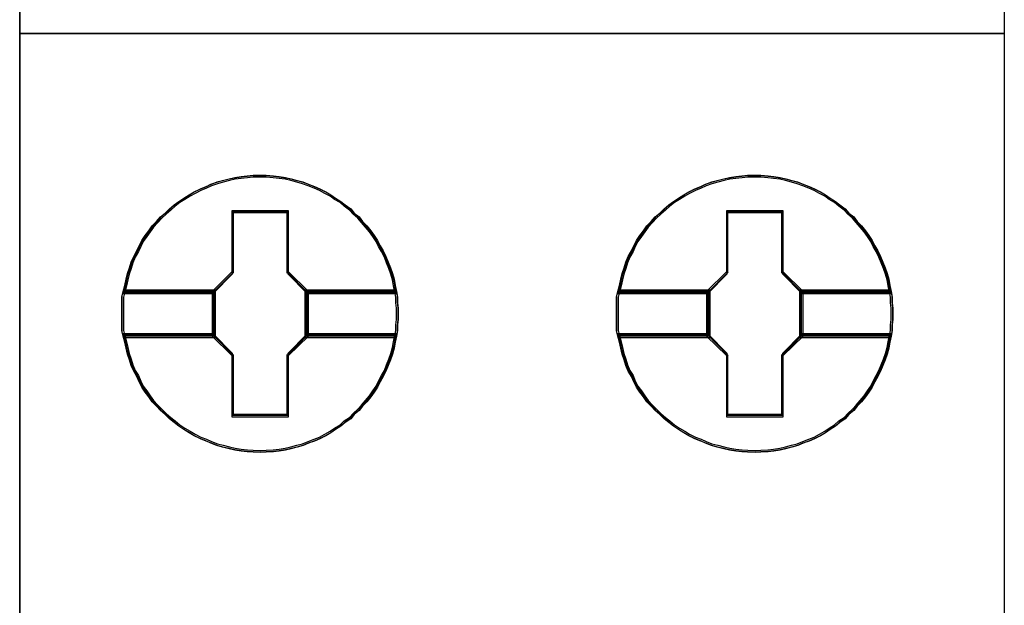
# Model space of a CAD drawing. Header units: millimetres. Extents: x 18084 to 52399, y 38174 to 56392.
# Tile 13 of 250: x 22739 to 22757, y 43741 to 43751. Entities that reach past the tile are written whole.
import ezdxf

# ---------------------------------------------------------------- set-up
doc = ezdxf.new("R2010")
doc.units = ezdxf.units.MM
doc.header["$LTSCALE"] = 100
doc.layers.add('45', color=7, linetype='Continuous')

# ---------------------------------------------------------------- blocks, each defined once
blk = doc.blocks.new('zw$B6D6')
at = {"layer": '45', "color": 7}
for points in [[(0, 8.8013), (1.8014, 8.8013), (1.8014, 8.8013), (1.8014, 0.5007), (1.8014, 0.5007), (0, 0.5007), (0, 0.5007), (0, 8.8013), (0, 8.8013)], [(0.0008, 8.8008), (1.8009, 8.8008), (1.8009, 0.5013), (0.0008, 0.5013), (0.0008, 8.8008)], [(0, 2.402), (1.8014, 2.402), (0, 2.402)], [(0.6925, 1.8899), (0.6925, 1.8792), (0.6913, 1.8692), (0.6913, 1.8591), (0.6896, 1.849), (0.6872, 1.8378), (0.6848, 1.8271), (0.6819, 1.8159), (0.6783, 1.8052), (0.6742, 1.7952), (0.67, 1.7845), (0.6647, 1.775), (0.6594, 1.765), (0.6546, 1.7555), (0.6487, 1.7466), (0.6422, 1.7377), (0.6351, 1.7289), (0.6274, 1.7206), (0.6209, 1.7129), (0.612, 1.7052), (0.6055, 1.6975), (0.5955, 1.691), (0.5878, 1.6839), (0.5777, 1.6779), (0.5694, 1.672), (0.56, 1.6667), (0.5499, 1.6614), (0.5399, 1.6572), (0.5286, 1.6531), (0.5186, 1.6489), (0.5079, 1.646), (0.4967, 1.643), (0.486, 1.6406), (0.4748, 1.6389), (0.4641, 1.6377), (0.4511, 1.6371), (0.4405, 1.6365), (0.4269, 1.6371), (0.4162, 1.6377), (0.405, 1.6389), (0.3937, 1.6406), (0.3831, 1.643), (0.3712, 1.646), (0.3606, 1.6489), (0.3499, 1.6531), (0.3405, 1.6572), (0.3298, 1.6614), (0.3192, 1.6667), (0.3103, 1.672), (0.3002, 1.6779), (0.2914, 1.6839), (0.2825, 1.691), (0.2742, 1.6975), (0.2659, 1.7052), (0.2576, 1.7129), (0.2505, 1.7206), (0.2423, 1.7289), (0.2363, 1.7377), (0.2298, 1.7466), (0.2233, 1.7555), (0.2186, 1.765), (0.2145, 1.775), (0.2085, 1.7845), (0.2038, 1.7952), (0.2008, 1.8052), (0.1973, 1.8159), (0.1949, 1.8271), (0.1926, 1.8378), (0.189, 1.849), (0.1866, 1.8591), (0.1866, 1.8692), (0.1866, 1.8792), (0.1866, 1.8899), (0.1866, 1.9), (0.1866, 1.91), (0.1866, 1.9201), (0.189, 1.9302), (0.1926, 1.9414), (0.1949, 1.9527), (0.1973, 1.9633), (0.2008, 1.974), (0.2038, 1.984), (0.2085, 1.9947), (0.2145, 2.0048), (0.2186, 2.0142), (0.2233, 2.0237), (0.2298, 2.0326), (0.2363, 2.0415), (0.2423, 2.0503), (0.2505, 2.0586), (0.2576, 2.0669), (0.2659, 2.074), (0.2742, 2.0817), (0.2825, 2.0888), (0.2914, 2.0953), (0.3002, 2.1013), (0.3103, 2.1072), (0.3192, 2.1125), (0.3298, 2.1178), (0.3405, 2.122), (0.3499, 2.1267), (0.3606, 2.1303), (0.3712, 2.1332), (0.3831, 2.1362), (0.3937, 2.1386), (0.405, 2.1403), (0.4162, 2.1415), (0.4269, 2.1427), (0.4405, 2.1427), (0.4511, 2.1427), (0.4641, 2.1415), (0.4748, 2.1403), (0.486, 2.1386), (0.4967, 2.1362), (0.5079, 2.1332), (0.5186, 2.1303), (0.5286, 2.1267), (0.5399, 2.122), (0.5499, 2.1178), (0.56, 2.1125), (0.5694, 2.1072), (0.5777, 2.1013), (0.5878, 2.0953), (0.5955, 2.0888), (0.6055, 2.0817), (0.612, 2.074), (0.6209, 2.0669), (0.6274, 2.0586), (0.6351, 2.0503), (0.6422, 2.0415), (0.6487, 2.0326), (0.6546, 2.0237), (0.6594, 2.0142), (0.6647, 2.0048), (0.67, 1.9947), (0.6742, 1.984), (0.6783, 1.974), (0.6819, 1.9633), (0.6848, 1.9527), (0.6872, 1.9414), (0.6896, 1.9302), (0.6913, 1.9201), (0.6913, 1.91), (0.6925, 1.9), (0.6925, 1.8899)], [(0.4405, 2.1427), (0.4269, 2.1427), (0.4162, 2.1415), (0.405, 2.1403), (0.3938, 2.1385), (0.3831, 2.1361), (0.3713, 2.1331), (0.3606, 2.1301), (0.35, 2.1264), (0.3405, 2.1216), (0.3299, 2.1174), (0.3192, 2.112), (0.3104, 2.1066), (0.3003, 2.1005), (0.2914, 2.0945), (0.2826, 2.0879), (0.2743, 2.0807), (0.266, 2.0728), (0.2577, 2.0656), (0.2506, 2.0572), (0.2423, 2.0487), (0.2364, 2.0397), (0.2299, 2.0307), (0.2234, 2.0216), (0.2187, 2.012), (0.2145, 2.0024), (0.2086, 1.9921), (0.2039, 1.9813), (0.2009, 1.971), (0.1974, 1.9602), (0.195, 1.9494), (0.1927, 1.9379), (0.1891, 1.9265), (0.3541, 1.9265), (0.3896, 1.9626), (0.3896, 2.0758), (0.4908, 2.0758), (0.4908, 1.9626), (0.5262, 1.9265), (0.6895, 1.9265), (0.6871, 1.9379), (0.6848, 1.9494), (0.6818, 1.9602), (0.6783, 1.971), (0.6741, 1.9813), (0.67, 1.9921), (0.6646, 2.0024), (0.6593, 2.012), (0.6546, 2.0216), (0.6487, 2.0307), (0.6422, 2.0397), (0.6351, 2.0487), (0.6274, 2.0572), (0.6209, 2.0656), (0.612, 2.0728), (0.6055, 2.0807), (0.5954, 2.0879), (0.5878, 2.0945), (0.5777, 2.1005), (0.5694, 2.1066), (0.56, 2.112), (0.5499, 2.1174), (0.5399, 2.1216), (0.5286, 2.1264), (0.5186, 2.1301), (0.5079, 2.1331), (0.4967, 2.1361), (0.486, 2.1385), (0.4748, 2.1403), (0.4641, 2.1415), (0.4511, 2.1427), (0.4405, 2.1427)], [(0.1891, 1.9265), (0.3541, 1.9265), (0.3896, 1.9626), (0.3896, 2.0758), (0.4908, 2.0758), (0.4908, 1.9626), (0.5262, 1.9265), (0.6895, 1.9265), (0.6871, 1.9379), (0.6848, 1.9494), (0.6818, 1.9602), (0.6783, 1.971), (0.6741, 1.9813), (0.67, 1.9921), (0.6646, 2.0024), (0.6593, 2.012), (0.6546, 2.0216), (0.6487, 2.0307), (0.6422, 2.0397), (0.6351, 2.0487), (0.6274, 2.0572), (0.6209, 2.0656), (0.612, 2.0728), (0.6055, 2.0807), (0.5954, 2.0879), (0.5878, 2.0945), (0.5777, 2.1005), (0.5694, 2.1066), (0.56, 2.112), (0.5499, 2.1174), (0.5399, 2.1216), (0.5286, 2.1264), (0.5186, 2.1301), (0.5079, 2.1331), (0.4967, 2.1361), (0.486, 2.1385), (0.4748, 2.1403), (0.4641, 2.1415), (0.4511, 2.1427), (0.4405, 2.1427), (0.4269, 2.1427), (0.4162, 2.1415), (0.405, 2.1403), (0.3938, 2.1385), (0.3831, 2.1361), (0.3713, 2.1331), (0.3606, 2.1301), (0.35, 2.1264), (0.3405, 2.1216), (0.3299, 2.1174), (0.3192, 2.112), (0.3104, 2.1066), (0.3003, 2.1005), (0.2914, 2.0945), (0.2826, 2.0879), (0.2743, 2.0807), (0.266, 2.0728), (0.2577, 2.0656), (0.2506, 2.0572), (0.2423, 2.0487), (0.2364, 2.0397), (0.2299, 2.0307), (0.2234, 2.0216), (0.2187, 2.012), (0.2145, 2.0024), (0.2086, 1.9921), (0.2039, 1.9813), (0.2009, 1.971), (0.1974, 1.9602), (0.195, 1.9494), (0.1927, 1.9379), (0.1891, 1.9265)], [(0.4405, 2.1397), (0.427, 2.1397), (0.4165, 2.1385), (0.4054, 2.1374), (0.3943, 2.1356), (0.3838, 2.1333), (0.3721, 2.1303), (0.3616, 2.1274), (0.3511, 2.1239), (0.3417, 2.1192), (0.3312, 2.1151), (0.3207, 2.1098), (0.3119, 2.1046), (0.302, 2.0987), (0.2932, 2.0929), (0.2845, 2.0864), (0.2763, 2.0794), (0.2681, 2.0718), (0.2599, 2.0647), (0.2529, 2.0565), (0.2447, 2.0483), (0.2389, 2.0396), (0.2325, 2.0308), (0.226, 2.022), (0.2214, 2.0126), (0.2173, 2.0033), (0.2114, 1.9933), (0.2067, 1.9828), (0.2038, 1.9728), (0.2003, 1.9623), (0.198, 1.9517), (0.1956, 1.9406), (0.1921, 1.9295), (0.3552, 1.9295), (0.3902, 1.9646), (0.3902, 2.0747), (0.4901, 2.0747), (0.4901, 1.9646), (0.5252, 1.9295), (0.6865, 1.9295), (0.6841, 1.9406), (0.6818, 1.9517), (0.6789, 1.9623), (0.6754, 1.9728), (0.6713, 1.9828), (0.6672, 1.9933), (0.6619, 2.0033), (0.6567, 2.0126), (0.652, 2.022), (0.6462, 2.0308), (0.6397, 2.0396), (0.6327, 2.0483), (0.6251, 2.0565), (0.6187, 2.0647), (0.6099, 2.0718), (0.6035, 2.0794), (0.5936, 2.0864), (0.586, 2.0929), (0.576, 2.0987), (0.5679, 2.1046), (0.5585, 2.1098), (0.5486, 2.1151), (0.5386, 2.1192), (0.5275, 2.1239), (0.5176, 2.1274), (0.5071, 2.1303), (0.496, 2.1333), (0.4855, 2.1356), (0.4744, 2.1374), (0.4638, 2.1385), (0.451, 2.1397), (0.4405, 2.1397)], [(0.1921, 1.9295), (0.3552, 1.9295), (0.3902, 1.9646), (0.3902, 2.0747), (0.4901, 2.0747), (0.4901, 1.9646), (0.5252, 1.9295), (0.6865, 1.9295), (0.6841, 1.9406), (0.6818, 1.9517), (0.6789, 1.9623), (0.6754, 1.9728), (0.6713, 1.9828), (0.6672, 1.9933), (0.6619, 2.0033), (0.6567, 2.0126), (0.652, 2.022), (0.6462, 2.0308), (0.6397, 2.0396), (0.6327, 2.0483), (0.6251, 2.0565), (0.6187, 2.0647), (0.6099, 2.0718), (0.6035, 2.0794), (0.5936, 2.0864), (0.586, 2.0929), (0.576, 2.0987), (0.5679, 2.1046), (0.5585, 2.1098), (0.5486, 2.1151), (0.5386, 2.1192), (0.5275, 2.1239), (0.5176, 2.1274), (0.5071, 2.1303), (0.496, 2.1333), (0.4855, 2.1356), (0.4744, 2.1374), (0.4638, 2.1385), (0.451, 2.1397), (0.4405, 2.1397), (0.427, 2.1397), (0.4165, 2.1385), (0.4054, 2.1374), (0.3943, 2.1356), (0.3838, 2.1333), (0.3721, 2.1303), (0.3616, 2.1274), (0.3511, 2.1239), (0.3417, 2.1192), (0.3312, 2.1151), (0.3207, 2.1098), (0.3119, 2.1046), (0.302, 2.0987), (0.2932, 2.0929), (0.2845, 2.0864), (0.2763, 2.0794), (0.2681, 2.0718), (0.2599, 2.0647), (0.2529, 2.0565), (0.2447, 2.0483), (0.2389, 2.0396), (0.2325, 2.0308), (0.226, 2.022), (0.2214, 2.0126), (0.2173, 2.0033), (0.2114, 1.9933), (0.2067, 1.9828), (0.2038, 1.9728), (0.2003, 1.9623), (0.198, 1.9517), (0.1956, 1.9406), (0.1921, 1.9295)], [(1.5975, 1.8899), (1.5975, 1.8792), (1.5963, 1.8692), (1.5963, 1.8591), (1.5945, 1.849), (1.5921, 1.8378), (1.5898, 1.8271), (1.5868, 1.8159), (1.5833, 1.8052), (1.5791, 1.7952), (1.575, 1.7845), (1.5697, 1.775), (1.5643, 1.765), (1.5596, 1.7555), (1.5537, 1.7466), (1.5472, 1.7377), (1.5401, 1.7289), (1.5324, 1.7206), (1.5259, 1.7129), (1.517, 1.7052), (1.5105, 1.6975), (1.5004, 1.691), (1.4927, 1.6839), (1.4827, 1.6779), (1.4744, 1.672), (1.4649, 1.6667), (1.4549, 1.6614), (1.4448, 1.6572), (1.4336, 1.6531), (1.4235, 1.6489), (1.4129, 1.646), (1.4016, 1.643), (1.391, 1.6406), (1.3797, 1.6389), (1.3691, 1.6377), (1.3561, 1.6371), (1.3454, 1.6365), (1.3318, 1.6371), (1.3212, 1.6377), (1.3099, 1.6389), (1.2987, 1.6406), (1.288, 1.643), (1.2762, 1.646), (1.2655, 1.6489), (1.2549, 1.6531), (1.2454, 1.6572), (1.2348, 1.6614), (1.2241, 1.6667), (1.2153, 1.672), (1.2052, 1.6779), (1.1963, 1.6839), (1.1874, 1.691), (1.1792, 1.6975), (1.1709, 1.7052), (1.1626, 1.7129), (1.1555, 1.7206), (1.1472, 1.7289), (1.1413, 1.7377), (1.1348, 1.7466), (1.1283, 1.7555), (1.1235, 1.765), (1.1194, 1.775), (1.1135, 1.7845), (1.1088, 1.7952), (1.1058, 1.8052), (1.1023, 1.8159), (1.0999, 1.8271), (1.0975, 1.8378), (1.094, 1.849), (1.0916, 1.8591), (1.0916, 1.8692), (1.0916, 1.8792), (1.0916, 1.8899), (1.0916, 1.9), (1.0916, 1.91), (1.0916, 1.9201), (1.094, 1.9302), (1.0975, 1.9414), (1.0999, 1.9527), (1.1023, 1.9633), (1.1058, 1.974), (1.1088, 1.984), (1.1135, 1.9947), (1.1194, 2.0048), (1.1235, 2.0142), (1.1283, 2.0237), (1.1348, 2.0326), (1.1413, 2.0415), (1.1472, 2.0503), (1.1555, 2.0586), (1.1626, 2.0669), (1.1709, 2.074), (1.1792, 2.0817), (1.1874, 2.0888), (1.1963, 2.0953), (1.2052, 2.1013), (1.2153, 2.1072), (1.2241, 2.1125), (1.2348, 2.1178), (1.2454, 2.122), (1.2549, 2.1267), (1.2655, 2.1303), (1.2762, 2.1332), (1.288, 2.1362), (1.2987, 2.1386), (1.3099, 2.1403), (1.3212, 2.1415), (1.3318, 2.1427), (1.3454, 2.1427), (1.3561, 2.1427), (1.3691, 2.1415), (1.3797, 2.1403), (1.391, 2.1386), (1.4016, 2.1362), (1.4129, 2.1332), (1.4235, 2.1303), (1.4336, 2.1267), (1.4448, 2.122), (1.4549, 2.1178), (1.4649, 2.1125), (1.4744, 2.1072), (1.4827, 2.1013), (1.4927, 2.0953), (1.5004, 2.0888), (1.5105, 2.0817), (1.517, 2.074), (1.5259, 2.0669), (1.5324, 2.0586), (1.5401, 2.0503), (1.5472, 2.0415), (1.5537, 2.0326), (1.5596, 2.0237), (1.5643, 2.0142), (1.5697, 2.0048), (1.575, 1.9947), (1.5791, 1.984), (1.5833, 1.974), (1.5868, 1.9633), (1.5898, 1.9527), (1.5921, 1.9414), (1.5945, 1.9302), (1.5963, 1.9201), (1.5963, 1.91), (1.5975, 1.9), (1.5975, 1.8899)], [(1.3454, 2.1427), (1.3318, 2.1427), (1.3212, 2.1415), (1.31, 2.1403), (1.2987, 2.1385), (1.2881, 2.1361), (1.2762, 2.1331), (1.2656, 2.1301), (1.2549, 2.1264), (1.2455, 2.1216), (1.2348, 2.1174), (1.2242, 2.112), (1.2153, 2.1066), (1.2053, 2.1005), (1.1964, 2.0945), (1.1875, 2.0879), (1.1792, 2.0807), (1.171, 2.0728), (1.1627, 2.0656), (1.1556, 2.0572), (1.1473, 2.0487), (1.1414, 2.0397), (1.1349, 2.0307), (1.1284, 2.0216), (1.1236, 2.012), (1.1195, 2.0024), (1.1136, 1.9921), (1.1089, 1.9813), (1.1059, 1.971), (1.1024, 1.9602), (1.1, 1.9494), (1.0976, 1.9379), (1.0941, 1.9265), (1.2591, 1.9265), (1.2946, 1.9626), (1.2946, 2.0758), (1.3957, 2.0758), (1.3957, 1.9626), (1.4312, 1.9265), (1.5944, 1.9265), (1.5921, 1.9379), (1.5897, 1.9494), (1.5868, 1.9602), (1.5832, 1.971), (1.5791, 1.9813), (1.5749, 1.9921), (1.5696, 2.0024), (1.5643, 2.012), (1.5595, 2.0216), (1.5536, 2.0307), (1.5471, 2.0397), (1.54, 2.0487), (1.5323, 2.0572), (1.5258, 2.0656), (1.517, 2.0728), (1.5105, 2.0807), (1.5004, 2.0879), (1.4927, 2.0945), (1.4827, 2.1005), (1.4744, 2.1066), (1.4649, 2.112), (1.4549, 2.1174), (1.4448, 2.1216), (1.4336, 2.1264), (1.4235, 2.1301), (1.4129, 2.1331), (1.4016, 2.1361), (1.391, 2.1385), (1.3797, 2.1403), (1.3691, 2.1415), (1.3561, 2.1427), (1.3454, 2.1427)], [(1.0941, 1.9265), (1.2591, 1.9265), (1.2946, 1.9626), (1.2946, 2.0758), (1.3957, 2.0758), (1.3957, 1.9626), (1.4312, 1.9265), (1.5944, 1.9265), (1.5921, 1.9379), (1.5897, 1.9494), (1.5868, 1.9602), (1.5832, 1.971), (1.5791, 1.9813), (1.5749, 1.9921), (1.5696, 2.0024), (1.5643, 2.012), (1.5595, 2.0216), (1.5536, 2.0307), (1.5471, 2.0397), (1.54, 2.0487), (1.5323, 2.0572), (1.5258, 2.0656), (1.517, 2.0728), (1.5105, 2.0807), (1.5004, 2.0879), (1.4927, 2.0945), (1.4827, 2.1005), (1.4744, 2.1066), (1.4649, 2.112), (1.4549, 2.1174), (1.4448, 2.1216), (1.4336, 2.1264), (1.4235, 2.1301), (1.4129, 2.1331), (1.4016, 2.1361), (1.391, 2.1385), (1.3797, 2.1403), (1.3691, 2.1415), (1.3561, 2.1427), (1.3454, 2.1427), (1.3318, 2.1427), (1.3212, 2.1415), (1.31, 2.1403), (1.2987, 2.1385), (1.2881, 2.1361), (1.2762, 2.1331), (1.2656, 2.1301), (1.2549, 2.1264), (1.2455, 2.1216), (1.2348, 2.1174), (1.2242, 2.112), (1.2153, 2.1066), (1.2053, 2.1005), (1.1964, 2.0945), (1.1875, 2.0879), (1.1792, 2.0807), (1.171, 2.0728), (1.1627, 2.0656), (1.1556, 2.0572), (1.1473, 2.0487), (1.1414, 2.0397), (1.1349, 2.0307), (1.1284, 2.0216), (1.1236, 2.012), (1.1195, 2.0024), (1.1136, 1.9921), (1.1089, 1.9813), (1.1059, 1.971), (1.1024, 1.9602), (1.1, 1.9494), (1.0976, 1.9379), (1.0941, 1.9265)], [(1.3454, 2.1397), (1.332, 2.1397), (1.3215, 2.1385), (1.3104, 2.1374), (1.2993, 2.1356), (1.2887, 2.1333), (1.2771, 2.1303), (1.2665, 2.1274), (1.256, 2.1239), (1.2467, 2.1192), (1.2362, 2.1151), (1.2256, 2.1098), (1.2169, 2.1046), (1.2069, 2.0987), (1.1982, 2.0929), (1.1894, 2.0864), (1.1812, 2.0794), (1.1731, 2.0718), (1.1649, 2.0647), (1.1579, 2.0565), (1.1497, 2.0483), (1.1438, 2.0396), (1.1374, 2.0308), (1.131, 2.022), (1.1263, 2.0126), (1.1222, 2.0033), (1.1164, 1.9933), (1.1117, 1.9828), (1.1088, 1.9728), (1.1053, 1.9623), (1.1029, 1.9517), (1.1006, 1.9406), (1.0971, 1.9295), (1.2601, 1.9295), (1.2952, 1.9646), (1.2952, 2.0747), (1.3951, 2.0747), (1.3951, 1.9646), (1.4302, 1.9295), (1.5914, 1.9295), (1.5891, 1.9406), (1.5868, 1.9517), (1.5838, 1.9623), (1.5803, 1.9728), (1.5762, 1.9828), (1.5721, 1.9933), (1.5669, 2.0033), (1.5616, 2.0126), (1.557, 2.022), (1.5511, 2.0308), (1.5447, 2.0396), (1.5377, 2.0483), (1.5301, 2.0565), (1.5236, 2.0647), (1.5149, 2.0718), (1.5085, 2.0794), (1.4985, 2.0864), (1.4909, 2.0929), (1.481, 2.0987), (1.4728, 2.1046), (1.4635, 2.1098), (1.4535, 2.1151), (1.4436, 2.1192), (1.4325, 2.1239), (1.4226, 2.1274), (1.412, 2.1303), (1.4009, 2.1333), (1.3904, 2.1356), (1.3793, 2.1374), (1.3688, 2.1385), (1.3559, 2.1397), (1.3454, 2.1397)], [(1.0971, 1.9295), (1.2601, 1.9295), (1.2952, 1.9646), (1.2952, 2.0747), (1.3951, 2.0747), (1.3951, 1.9646), (1.4302, 1.9295), (1.5914, 1.9295), (1.5891, 1.9406), (1.5868, 1.9517), (1.5838, 1.9623), (1.5803, 1.9728), (1.5762, 1.9828), (1.5721, 1.9933), (1.5669, 2.0033), (1.5616, 2.0126), (1.557, 2.022), (1.5511, 2.0308), (1.5447, 2.0396), (1.5377, 2.0483), (1.5301, 2.0565), (1.5236, 2.0647), (1.5149, 2.0718), (1.5085, 2.0794), (1.4985, 2.0864), (1.4909, 2.0929), (1.481, 2.0987), (1.4728, 2.1046), (1.4635, 2.1098), (1.4535, 2.1151), (1.4436, 2.1192), (1.4325, 2.1239), (1.4226, 2.1274), (1.412, 2.1303), (1.4009, 2.1333), (1.3904, 2.1356), (1.3793, 2.1374), (1.3688, 2.1385), (1.3559, 2.1397), (1.3454, 2.1397), (1.332, 2.1397), (1.3215, 2.1385), (1.3104, 2.1374), (1.2993, 2.1356), (1.2887, 2.1333), (1.2771, 2.1303), (1.2665, 2.1274), (1.256, 2.1239), (1.2467, 2.1192), (1.2362, 2.1151), (1.2256, 2.1098), (1.2169, 2.1046), (1.2069, 2.0987), (1.1982, 2.0929), (1.1894, 2.0864), (1.1812, 2.0794), (1.1731, 2.0718), (1.1649, 2.0647), (1.1579, 2.0565), (1.1497, 2.0483), (1.1438, 2.0396), (1.1374, 2.0308), (1.131, 2.022), (1.1263, 2.0126), (1.1222, 2.0033), (1.1164, 1.9933), (1.1117, 1.9828), (1.1088, 1.9728), (1.1053, 1.9623), (1.1029, 1.9517), (1.1006, 1.9406), (1.0971, 1.9295)], [(0.492, 2.078), (0.3883, 2.078), (0.3883, 1.9662), (0.3519, 1.9305), (0.3519, 1.849), (0.3883, 1.8133), (0.3883, 1.7015), (0.492, 1.7015), (0.492, 1.8133), (0.5284, 1.849), (0.5284, 1.9305), (0.492, 1.9662), (0.492, 2.078)], [(0.4903, 2.0747), (0.3903, 2.0747), (0.3903, 1.9648), (0.3552, 1.9297), (0.3552, 1.8495), (0.3903, 1.8144), (0.3903, 1.7045), (0.4903, 1.7045), (0.4903, 1.8144), (0.5254, 1.8495), (0.5254, 1.9297), (0.4903, 1.9648), (0.4903, 2.0747)], [(0.3892, 2.0756), (0.491, 2.0756), (0.3892, 2.0756)], [(0.3892, 1.9637), (0.3892, 2.0756), (0.3892, 1.9637)], [(0.4891, 1.9637), (0.4891, 2.0756), (0.4891, 1.9637)], [(1.3969, 2.078), (1.2932, 2.078), (1.2932, 1.9662), (1.2568, 1.9305), (1.2568, 1.849), (1.2932, 1.8133), (1.2932, 1.7015), (1.3969, 1.7015), (1.3969, 1.8133), (1.4333, 1.849), (1.4333, 1.9305), (1.3969, 1.9662), (1.3969, 2.078)], [(1.3952, 2.0747), (1.2952, 2.0747), (1.2952, 1.9648), (1.2601, 1.9297), (1.2601, 1.8495), (1.2952, 1.8144), (1.2952, 1.7045), (1.3952, 1.7045), (1.3952, 1.8144), (1.4303, 1.8495), (1.4303, 1.9297), (1.3952, 1.9648), (1.3952, 2.0747)], [(1.2942, 2.0756), (1.396, 2.0756), (1.2942, 2.0756)], [(1.2942, 1.9637), (1.2942, 2.0756), (1.2942, 1.9637)], [(1.3941, 1.9637), (1.3941, 2.0756), (1.3941, 1.9637)], [(0.3544, 1.9287), (0.3911, 1.9657), (0.3544, 1.9287)], [(0.5262, 1.9287), (0.4891, 1.9657), (0.5262, 1.9287)], [(1.2593, 1.9287), (1.2961, 1.9657), (1.2593, 1.9287)], [(1.4311, 1.9287), (1.3941, 1.9657), (1.4311, 1.9287)], [(0.3585, 1.933), (0.1891, 1.933), (0.1866, 1.9223), (0.1866, 1.9115), (0.1866, 1.9007), (0.1866, 1.8899), (0.1866, 1.8785), (0.1866, 1.8677), (0.1866, 1.8569), (0.1891, 1.8462), (0.3585, 1.8462), (0.3585, 1.933)], [(0.3585, 1.8462), (0.3585, 1.933), (0.1891, 1.933), (0.1866, 1.9223), (0.1866, 1.9115), (0.1866, 1.9007), (0.1866, 1.8899), (0.1866, 1.8785), (0.1866, 1.8677), (0.1866, 1.8569), (0.1891, 1.8462), (0.3585, 1.8462)], [(0.3554, 1.9298), (0.1923, 1.9298), (0.1899, 1.9198), (0.1899, 1.9098), (0.1899, 1.8999), (0.1899, 1.8899), (0.1899, 1.8793), (0.1899, 1.8694), (0.1899, 1.8594), (0.1923, 1.8495), (0.3554, 1.8495), (0.3554, 1.9298)], [(0.3554, 1.8495), (0.3554, 1.9298), (0.1923, 1.9298), (0.1899, 1.9198), (0.1899, 1.9098), (0.1899, 1.8999), (0.1899, 1.8899), (0.1899, 1.8793), (0.1899, 1.8694), (0.1899, 1.8594), (0.1923, 1.8495), (0.3554, 1.8495)], [(0.1913, 1.9306), (0.3563, 1.9306), (0.1913, 1.9306)], [(0.3544, 1.9306), (0.3544, 1.8486), (0.3544, 1.9306)], [(0.6895, 1.933), (0.5218, 1.933), (0.5218, 1.8462), (0.6895, 1.8462), (0.6913, 1.8569), (0.6913, 1.8677), (0.6925, 1.8785), (0.6925, 1.8899), (0.6925, 1.9007), (0.6913, 1.9115), (0.6913, 1.9223), (0.6895, 1.933)], [(0.5218, 1.933), (0.5218, 1.8462), (0.6895, 1.8462), (0.6913, 1.8569), (0.6913, 1.8677), (0.6925, 1.8785), (0.6925, 1.8899), (0.6925, 1.9007), (0.6913, 1.9115), (0.6913, 1.9223), (0.6895, 1.933), (0.5218, 1.933)], [(0.5243, 1.9306), (0.6873, 1.9306), (0.5243, 1.9306)], [(0.5243, 1.9306), (0.5243, 1.8486), (0.5243, 1.9306)], [(0.6863, 1.9298), (0.5251, 1.9298), (0.5251, 1.8495), (0.6863, 1.8495), (0.688, 1.8594), (0.688, 1.8694), (0.6892, 1.8793), (0.6892, 1.8899), (0.6892, 1.8999), (0.688, 1.9098), (0.688, 1.9198), (0.6863, 1.9298)], [(0.5251, 1.9298), (0.5251, 1.8495), (0.6863, 1.8495), (0.688, 1.8594), (0.688, 1.8694), (0.6892, 1.8793), (0.6892, 1.8899), (0.6892, 1.8999), (0.688, 1.9098), (0.688, 1.9198), (0.6863, 1.9298), (0.5251, 1.9298)], [(1.2634, 1.933), (1.094, 1.933), (1.0916, 1.9223), (1.0916, 1.9115), (1.0916, 1.9007), (1.0916, 1.8899), (1.0916, 1.8785), (1.0916, 1.8677), (1.0916, 1.8569), (1.094, 1.8462), (1.2634, 1.8462), (1.2634, 1.933)], [(1.2634, 1.8462), (1.2634, 1.933), (1.094, 1.933), (1.0916, 1.9223), (1.0916, 1.9115), (1.0916, 1.9007), (1.0916, 1.8899), (1.0916, 1.8785), (1.0916, 1.8677), (1.0916, 1.8569), (1.094, 1.8462), (1.2634, 1.8462)], [(1.2604, 1.9298), (1.0972, 1.9298), (1.0949, 1.9198), (1.0949, 1.9098), (1.0949, 1.8999), (1.0949, 1.8899), (1.0949, 1.8793), (1.0949, 1.8694), (1.0949, 1.8594), (1.0972, 1.8495), (1.2604, 1.8495), (1.2604, 1.9298)], [(1.2604, 1.8495), (1.2604, 1.9298), (1.0972, 1.9298), (1.0949, 1.9198), (1.0949, 1.9098), (1.0949, 1.8999), (1.0949, 1.8899), (1.0949, 1.8793), (1.0949, 1.8694), (1.0949, 1.8594), (1.0972, 1.8495), (1.2604, 1.8495)], [(1.0963, 1.9306), (1.2612, 1.9306), (1.0963, 1.9306)], [(1.2593, 1.9306), (1.2593, 1.8486), (1.2593, 1.9306)], [(1.5944, 1.933), (1.4267, 1.933), (1.4267, 1.8462), (1.5944, 1.8462), (1.5962, 1.8569), (1.5962, 1.8677), (1.5975, 1.8785), (1.5975, 1.8899), (1.5975, 1.9007), (1.5962, 1.9115), (1.5962, 1.9223), (1.5944, 1.933)], [(1.4267, 1.933), (1.4267, 1.8462), (1.5944, 1.8462), (1.5962, 1.8569), (1.5962, 1.8677), (1.5975, 1.8785), (1.5975, 1.8899), (1.5975, 1.9007), (1.5962, 1.9115), (1.5962, 1.9223), (1.5944, 1.933), (1.4267, 1.933)], [(1.4292, 1.9306), (1.5922, 1.9306), (1.4292, 1.9306)], [(1.4292, 1.9306), (1.4292, 1.8486), (1.4292, 1.9306)], [(1.5912, 1.9298), (1.43, 1.9298), (1.43, 1.8495), (1.5912, 1.8495), (1.593, 1.8594), (1.593, 1.8694), (1.5942, 1.8793), (1.5942, 1.8899), (1.5942, 1.8999), (1.593, 1.9098), (1.593, 1.9198), (1.5912, 1.9298)], [(1.43, 1.9298), (1.43, 1.8495), (1.5912, 1.8495), (1.593, 1.8594), (1.593, 1.8694), (1.5942, 1.8793), (1.5942, 1.8899), (1.5942, 1.8999), (1.593, 1.9098), (1.593, 1.9198), (1.5912, 1.9298), (1.43, 1.9298)], [(0.6895, 1.853), (0.5262, 1.853), (0.4908, 1.8168), (0.4908, 1.7034), (0.3896, 1.7034), (0.3896, 1.8168), (0.3541, 1.853), (0.1891, 1.853), (0.1927, 1.8416), (0.195, 1.8307), (0.1974, 1.8192), (0.2009, 1.8084), (0.2039, 1.7981), (0.2086, 1.7873), (0.2145, 1.7776), (0.2187, 1.7674), (0.2234, 1.7577), (0.2299, 1.7487), (0.2364, 1.7396), (0.2423, 1.7306), (0.2506, 1.7221), (0.2577, 1.7143), (0.266, 1.7065), (0.2743, 1.6986), (0.2826, 1.692), (0.2914, 1.6847), (0.3003, 1.6787), (0.3104, 1.6727), (0.3192, 1.6673), (0.3299, 1.6618), (0.3405, 1.6576), (0.35, 1.6534), (0.3606, 1.6492), (0.3713, 1.6461), (0.3831, 1.6431), (0.3938, 1.6407), (0.405, 1.6389), (0.4162, 1.6377), (0.4269, 1.6371), (0.4405, 1.6365), (0.4511, 1.6371), (0.4641, 1.6377), (0.4748, 1.6389), (0.486, 1.6407), (0.4967, 1.6431), (0.5079, 1.6461), (0.5186, 1.6492), (0.5286, 1.6534), (0.5399, 1.6576), (0.5499, 1.6618), (0.56, 1.6673), (0.5694, 1.6727), (0.5777, 1.6787), (0.5878, 1.6847), (0.5954, 1.692), (0.6055, 1.6986), (0.612, 1.7065), (0.6209, 1.7143), (0.6274, 1.7221), (0.6351, 1.7306), (0.6422, 1.7396), (0.6487, 1.7487), (0.6546, 1.7577), (0.6593, 1.7674), (0.6646, 1.7776), (0.67, 1.7873), (0.6741, 1.7981), (0.6783, 1.8084), (0.6818, 1.8192), (0.6848, 1.8307), (0.6871, 1.8416), (0.6895, 1.853)], [(0.3896, 1.7034), (0.3896, 1.8168), (0.3541, 1.853), (0.1891, 1.853), (0.1927, 1.8416), (0.195, 1.8307), (0.1974, 1.8192), (0.2009, 1.8084), (0.2039, 1.7981), (0.2086, 1.7873), (0.2145, 1.7776), (0.2187, 1.7674), (0.2234, 1.7577), (0.2299, 1.7487), (0.2364, 1.7396), (0.2423, 1.7306), (0.2506, 1.7221), (0.2577, 1.7143), (0.266, 1.7065), (0.2743, 1.6986), (0.2826, 1.692), (0.2914, 1.6847), (0.3003, 1.6787), (0.3104, 1.6727), (0.3192, 1.6673), (0.3299, 1.6618), (0.3405, 1.6576), (0.35, 1.6534), (0.3606, 1.6492), (0.3713, 1.6461), (0.3831, 1.6431), (0.3938, 1.6407), (0.405, 1.6389), (0.4162, 1.6377), (0.4269, 1.6371), (0.4405, 1.6365), (0.4511, 1.6371), (0.4641, 1.6377), (0.4748, 1.6389), (0.486, 1.6407), (0.4967, 1.6431), (0.5079, 1.6461), (0.5186, 1.6492), (0.5286, 1.6534), (0.5399, 1.6576), (0.5499, 1.6618), (0.56, 1.6673), (0.5694, 1.6727), (0.5777, 1.6787), (0.5878, 1.6847), (0.5954, 1.692), (0.6055, 1.6986), (0.612, 1.7065), (0.6209, 1.7143), (0.6274, 1.7221), (0.6351, 1.7306), (0.6422, 1.7396), (0.6487, 1.7487), (0.6546, 1.7577), (0.6593, 1.7674), (0.6646, 1.7776), (0.67, 1.7873), (0.6741, 1.7981), (0.6783, 1.8084), (0.6818, 1.8192), (0.6848, 1.8307), (0.6871, 1.8416), (0.6895, 1.853), (0.5262, 1.853), (0.4908, 1.8168), (0.4908, 1.7034), (0.3896, 1.7034)], [(0.1913, 1.8505), (0.3563, 1.8505), (0.1913, 1.8505)], [(0.6865, 1.8497), (0.5252, 1.8497), (0.4901, 1.8146), (0.4901, 1.7047), (0.3902, 1.7047), (0.3902, 1.8146), (0.3552, 1.8497), (0.1921, 1.8497), (0.1956, 1.8386), (0.198, 1.8281), (0.2003, 1.817), (0.2038, 1.8064), (0.2067, 1.7965), (0.2114, 1.786), (0.2173, 1.7766), (0.2214, 1.7667), (0.226, 1.7573), (0.2325, 1.7486), (0.2389, 1.7398), (0.2447, 1.731), (0.2529, 1.7228), (0.2599, 1.7152), (0.2681, 1.7076), (0.2763, 1.7), (0.2845, 1.6936), (0.2932, 1.6866), (0.302, 1.6807), (0.3119, 1.6749), (0.3207, 1.6696), (0.3312, 1.6643), (0.3417, 1.6603), (0.3511, 1.6562), (0.3616, 1.6521), (0.3721, 1.6491), (0.3838, 1.6462), (0.3943, 1.6439), (0.4054, 1.6421), (0.4165, 1.641), (0.427, 1.6404), (0.4405, 1.6398), (0.451, 1.6404), (0.4638, 1.641), (0.4744, 1.6421), (0.4855, 1.6439), (0.496, 1.6462), (0.5071, 1.6491), (0.5176, 1.6521), (0.5275, 1.6562), (0.5386, 1.6603), (0.5486, 1.6643), (0.5585, 1.6696), (0.5679, 1.6749), (0.576, 1.6807), (0.586, 1.6866), (0.5936, 1.6936), (0.6035, 1.7), (0.6099, 1.7076), (0.6187, 1.7152), (0.6251, 1.7228), (0.6327, 1.731), (0.6397, 1.7398), (0.6462, 1.7486), (0.652, 1.7573), (0.6567, 1.7667), (0.6619, 1.7766), (0.6672, 1.786), (0.6713, 1.7965), (0.6754, 1.8064), (0.6789, 1.817), (0.6818, 1.8281), (0.6841, 1.8386), (0.6865, 1.8497)], [(0.3902, 1.7047), (0.3902, 1.8146), (0.3552, 1.8497), (0.1921, 1.8497), (0.1956, 1.8386), (0.198, 1.8281), (0.2003, 1.817), (0.2038, 1.8064), (0.2067, 1.7965), (0.2114, 1.786), (0.2173, 1.7766), (0.2214, 1.7667), (0.226, 1.7573), (0.2325, 1.7486), (0.2389, 1.7398), (0.2447, 1.731), (0.2529, 1.7228), (0.2599, 1.7152), (0.2681, 1.7076), (0.2763, 1.7), (0.2845, 1.6936), (0.2932, 1.6866), (0.302, 1.6807), (0.3119, 1.6749), (0.3207, 1.6696), (0.3312, 1.6643), (0.3417, 1.6603), (0.3511, 1.6562), (0.3616, 1.6521), (0.3721, 1.6491), (0.3838, 1.6462), (0.3943, 1.6439), (0.4054, 1.6421), (0.4165, 1.641), (0.427, 1.6404), (0.4405, 1.6398), (0.451, 1.6404), (0.4638, 1.641), (0.4744, 1.6421), (0.4855, 1.6439), (0.496, 1.6462), (0.5071, 1.6491), (0.5176, 1.6521), (0.5275, 1.6562), (0.5386, 1.6603), (0.5486, 1.6643), (0.5585, 1.6696), (0.5679, 1.6749), (0.576, 1.6807), (0.586, 1.6866), (0.5936, 1.6936), (0.6035, 1.7), (0.6099, 1.7076), (0.6187, 1.7152), (0.6251, 1.7228), (0.6327, 1.731), (0.6397, 1.7398), (0.6462, 1.7486), (0.652, 1.7573), (0.6567, 1.7667), (0.6619, 1.7766), (0.6672, 1.786), (0.6713, 1.7965), (0.6754, 1.8064), (0.6789, 1.817), (0.6818, 1.8281), (0.6841, 1.8386), (0.6865, 1.8497), (0.5252, 1.8497), (0.4901, 1.8146), (0.4901, 1.7047), (0.3902, 1.7047)], [(0.3544, 1.8505), (0.3911, 1.8135), (0.3544, 1.8505)], [(0.5262, 1.8505), (0.4891, 1.8135), (0.5262, 1.8505)], [(0.5243, 1.8505), (0.6873, 1.8505), (0.5243, 1.8505)], [(1.5944, 1.853), (1.4312, 1.853), (1.3957, 1.8168), (1.3957, 1.7034), (1.2946, 1.7034), (1.2946, 1.8168), (1.2591, 1.853), (1.0941, 1.853), (1.0976, 1.8416), (1.1, 1.8307), (1.1024, 1.8192), (1.1059, 1.8084), (1.1089, 1.7981), (1.1136, 1.7873), (1.1195, 1.7776), (1.1236, 1.7674), (1.1284, 1.7577), (1.1349, 1.7487), (1.1414, 1.7396), (1.1473, 1.7306), (1.1556, 1.7221), (1.1627, 1.7143), (1.171, 1.7065), (1.1792, 1.6986), (1.1875, 1.692), (1.1964, 1.6847), (1.2053, 1.6787), (1.2153, 1.6727), (1.2242, 1.6673), (1.2348, 1.6618), (1.2455, 1.6576), (1.2549, 1.6534), (1.2656, 1.6492), (1.2762, 1.6461), (1.2881, 1.6431), (1.2987, 1.6407), (1.31, 1.6389), (1.3212, 1.6377), (1.3318, 1.6371), (1.3454, 1.6365), (1.3561, 1.6371), (1.3691, 1.6377), (1.3797, 1.6389), (1.391, 1.6407), (1.4016, 1.6431), (1.4129, 1.6461), (1.4235, 1.6492), (1.4336, 1.6534), (1.4448, 1.6576), (1.4549, 1.6618), (1.4649, 1.6673), (1.4744, 1.6727), (1.4827, 1.6787), (1.4927, 1.6847), (1.5004, 1.692), (1.5105, 1.6986), (1.517, 1.7065), (1.5258, 1.7143), (1.5323, 1.7221), (1.54, 1.7306), (1.5471, 1.7396), (1.5536, 1.7487), (1.5595, 1.7577), (1.5643, 1.7674), (1.5696, 1.7776), (1.5749, 1.7873), (1.5791, 1.7981), (1.5832, 1.8084), (1.5868, 1.8192), (1.5897, 1.8307), (1.5921, 1.8416), (1.5944, 1.853)], [(1.2946, 1.7034), (1.2946, 1.8168), (1.2591, 1.853), (1.0941, 1.853), (1.0976, 1.8416), (1.1, 1.8307), (1.1024, 1.8192), (1.1059, 1.8084), (1.1089, 1.7981), (1.1136, 1.7873), (1.1195, 1.7776), (1.1236, 1.7674), (1.1284, 1.7577), (1.1349, 1.7487), (1.1414, 1.7396), (1.1473, 1.7306), (1.1556, 1.7221), (1.1627, 1.7143), (1.171, 1.7065), (1.1792, 1.6986), (1.1875, 1.692), (1.1964, 1.6847), (1.2053, 1.6787), (1.2153, 1.6727), (1.2242, 1.6673), (1.2348, 1.6618), (1.2455, 1.6576), (1.2549, 1.6534), (1.2656, 1.6492), (1.2762, 1.6461), (1.2881, 1.6431), (1.2987, 1.6407), (1.31, 1.6389), (1.3212, 1.6377), (1.3318, 1.6371), (1.3454, 1.6365), (1.3561, 1.6371), (1.3691, 1.6377), (1.3797, 1.6389), (1.391, 1.6407), (1.4016, 1.6431), (1.4129, 1.6461), (1.4235, 1.6492), (1.4336, 1.6534), (1.4448, 1.6576), (1.4549, 1.6618), (1.4649, 1.6673), (1.4744, 1.6727), (1.4827, 1.6787), (1.4927, 1.6847), (1.5004, 1.692), (1.5105, 1.6986), (1.517, 1.7065), (1.5258, 1.7143), (1.5323, 1.7221), (1.54, 1.7306), (1.5471, 1.7396), (1.5536, 1.7487), (1.5595, 1.7577), (1.5643, 1.7674), (1.5696, 1.7776), (1.5749, 1.7873), (1.5791, 1.7981), (1.5832, 1.8084), (1.5868, 1.8192), (1.5897, 1.8307), (1.5921, 1.8416), (1.5944, 1.853), (1.4312, 1.853), (1.3957, 1.8168), (1.3957, 1.7034), (1.2946, 1.7034)], [(1.0963, 1.8505), (1.2612, 1.8505), (1.0963, 1.8505)], [(1.5914, 1.8497), (1.4302, 1.8497), (1.3951, 1.8146), (1.3951, 1.7047), (1.2952, 1.7047), (1.2952, 1.8146), (1.2601, 1.8497), (1.0971, 1.8497), (1.1006, 1.8386), (1.1029, 1.8281), (1.1053, 1.817), (1.1088, 1.8064), (1.1117, 1.7965), (1.1164, 1.786), (1.1222, 1.7766), (1.1263, 1.7667), (1.131, 1.7573), (1.1374, 1.7486), (1.1438, 1.7398), (1.1497, 1.731), (1.1579, 1.7228), (1.1649, 1.7152), (1.1731, 1.7076), (1.1812, 1.7), (1.1894, 1.6936), (1.1982, 1.6866), (1.2069, 1.6807), (1.2169, 1.6749), (1.2256, 1.6696), (1.2362, 1.6643), (1.2467, 1.6603), (1.256, 1.6562), (1.2665, 1.6521), (1.2771, 1.6491), (1.2887, 1.6462), (1.2993, 1.6439), (1.3104, 1.6421), (1.3215, 1.641), (1.332, 1.6404), (1.3454, 1.6398), (1.3559, 1.6404), (1.3688, 1.641), (1.3793, 1.6421), (1.3904, 1.6439), (1.4009, 1.6462), (1.412, 1.6491), (1.4226, 1.6521), (1.4325, 1.6562), (1.4436, 1.6603), (1.4535, 1.6643), (1.4635, 1.6696), (1.4728, 1.6749), (1.481, 1.6807), (1.4909, 1.6866), (1.4985, 1.6936), (1.5085, 1.7), (1.5149, 1.7076), (1.5236, 1.7152), (1.5301, 1.7228), (1.5377, 1.731), (1.5447, 1.7398), (1.5511, 1.7486), (1.557, 1.7573), (1.5616, 1.7667), (1.5669, 1.7766), (1.5721, 1.786), (1.5762, 1.7965), (1.5803, 1.8064), (1.5838, 1.817), (1.5868, 1.8281), (1.5891, 1.8386), (1.5914, 1.8497)], [(1.2952, 1.7047), (1.2952, 1.8146), (1.2601, 1.8497), (1.0971, 1.8497), (1.1006, 1.8386), (1.1029, 1.8281), (1.1053, 1.817), (1.1088, 1.8064), (1.1117, 1.7965), (1.1164, 1.786), (1.1222, 1.7766), (1.1263, 1.7667), (1.131, 1.7573), (1.1374, 1.7486), (1.1438, 1.7398), (1.1497, 1.731), (1.1579, 1.7228), (1.1649, 1.7152), (1.1731, 1.7076), (1.1812, 1.7), (1.1894, 1.6936), (1.1982, 1.6866), (1.2069, 1.6807), (1.2169, 1.6749), (1.2256, 1.6696), (1.2362, 1.6643), (1.2467, 1.6603), (1.256, 1.6562), (1.2665, 1.6521), (1.2771, 1.6491), (1.2887, 1.6462), (1.2993, 1.6439), (1.3104, 1.6421), (1.3215, 1.641), (1.332, 1.6404), (1.3454, 1.6398), (1.3559, 1.6404), (1.3688, 1.641), (1.3793, 1.6421), (1.3904, 1.6439), (1.4009, 1.6462), (1.412, 1.6491), (1.4226, 1.6521), (1.4325, 1.6562), (1.4436, 1.6603), (1.4535, 1.6643), (1.4635, 1.6696), (1.4728, 1.6749), (1.481, 1.6807), (1.4909, 1.6866), (1.4985, 1.6936), (1.5085, 1.7), (1.5149, 1.7076), (1.5236, 1.7152), (1.5301, 1.7228), (1.5377, 1.731), (1.5447, 1.7398), (1.5511, 1.7486), (1.557, 1.7573), (1.5616, 1.7667), (1.5669, 1.7766), (1.5721, 1.786), (1.5762, 1.7965), (1.5803, 1.8064), (1.5838, 1.817), (1.5868, 1.8281), (1.5891, 1.8386), (1.5914, 1.8497), (1.4302, 1.8497), (1.3951, 1.8146), (1.3951, 1.7047), (1.2952, 1.7047)], [(1.2593, 1.8505), (1.2961, 1.8135), (1.2593, 1.8505)], [(1.4311, 1.8505), (1.3941, 1.8135), (1.4311, 1.8505)], [(1.4292, 1.8505), (1.5922, 1.8505), (1.4292, 1.8505)], [(0.3892, 1.7036), (0.3892, 1.8155), (0.3892, 1.7036)], [(0.4891, 1.7036), (0.4891, 1.8155), (0.4891, 1.7036)], [(1.2942, 1.7036), (1.2942, 1.8155), (1.2942, 1.7036)], [(1.3941, 1.7036), (1.3941, 1.8155), (1.3941, 1.7036)], [(0.3892, 1.7056), (0.491, 1.7056), (0.3892, 1.7056)], [(1.2942, 1.7056), (1.396, 1.7056), (1.2942, 1.7056)]]:
    blk.add_lwpolyline(points, close=True, dxfattribs=at)

msp = doc.modelspace()

# ---------------------------------------------------------------- block references
at = {"xscale": 10, "yscale": 10, "zscale": 10}
msp.add_blockref('zw$B6D6', (22738.572, 43726.993), dxfattribs=at)

doc.saveas('drawing.dxf')
